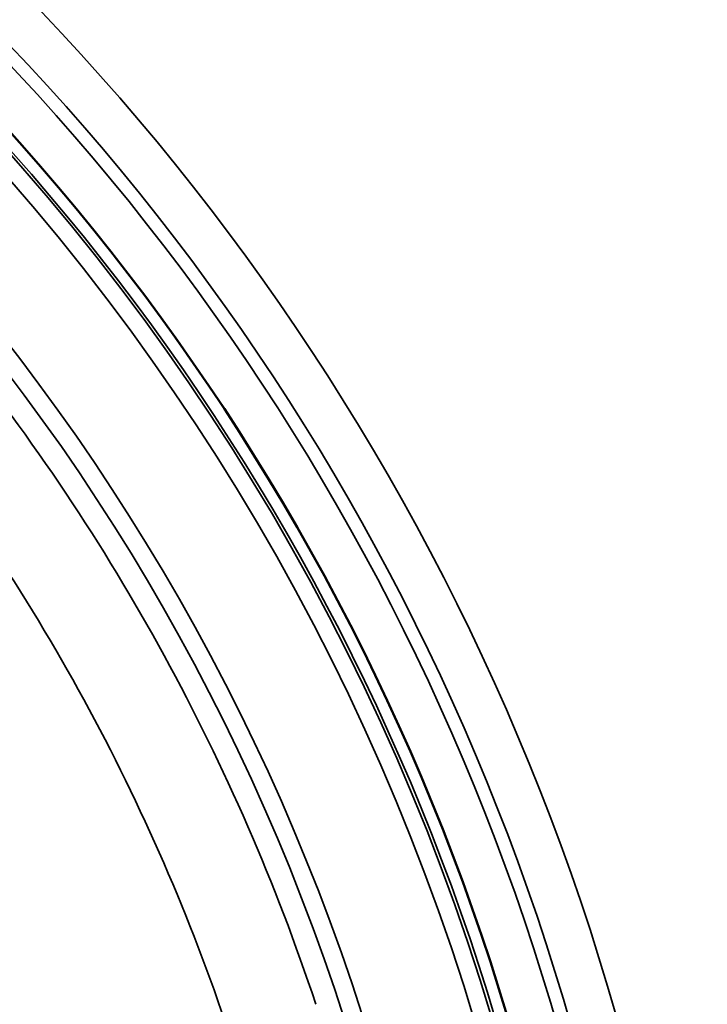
# Model space of a CAD drawing. Header units: millimetres. Extents: x 50 to 3176, y 50 to 2109.
# Tile 144 of 256: x 1207 to 1214, y 501 to 511. Entities that reach past the tile are written whole.
import ezdxf

# ---------------------------------------------------------------- set-up
doc = ezdxf.new("R2010")
doc.units = ezdxf.units.MM
doc.header["$LTSCALE"] = 10
doc.layers.add('Visible (ISO)', color=7, linetype='Continuous', lineweight=50)
doc.layers.add('Visible Narrow (ISO)', color=7, linetype='Continuous', lineweight=35)

msp = doc.modelspace()

# ---------------------------------------------------------------- linework, layer by layer
at = {"layer": 'Visible (ISO)'}
msp.add_circle((1187.953, 493.4384), 25.0206, dxfattribs=at)
at = {"layer": 'Visible Narrow (ISO)'}
for radius in [26.1573, 25.6575, 25.5128, 25.0203, 24.8897]:
    msp.add_circle((1187.953, 493.4384), radius, dxfattribs=at)
for radius, start, end in [(24.8613, 13.63945, 76.36055), (24.6727, 13.63945, 76.36055), (23.5269, 17.71014, 72.28986), (23.328, 17.71014, 72.28986), (23.0836, 18.36346, 38.89125), (22.0891, 18.36406, 38.89125)]:
    msp.add_arc((1187.953, 493.4384), radius, start, end, dxfattribs=at)

doc.saveas('drawing.dxf')
